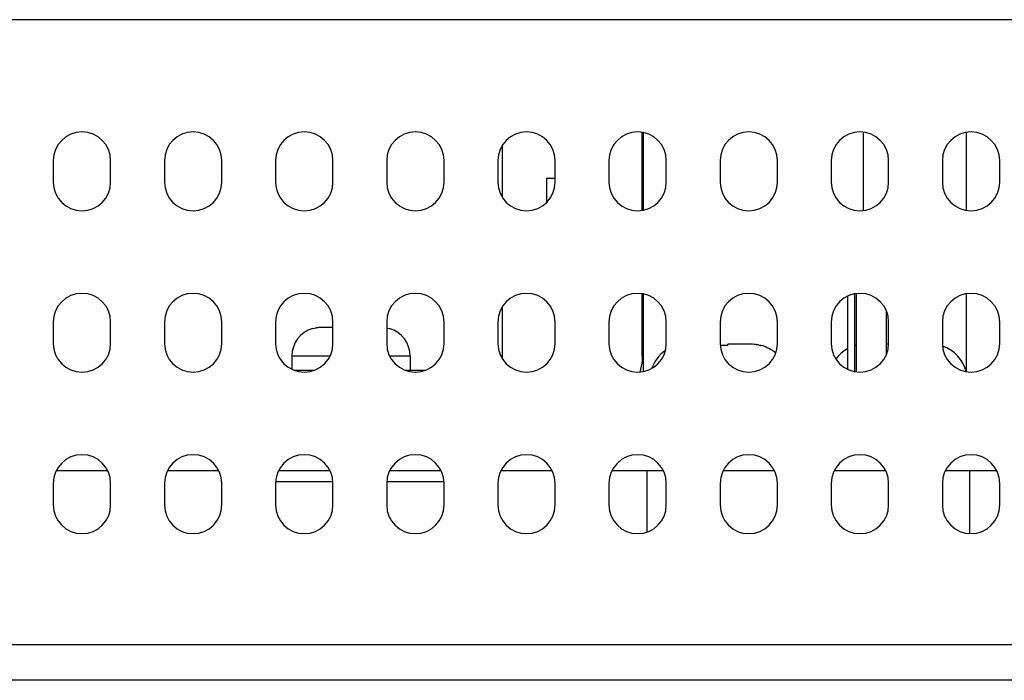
# Model space of a CAD drawing. Header units: millimetres. Extents: x 137 to 398, y 52 to 260.
# Tile 14 of 16: x 235 to 254, y 247 to 260. Entities that reach past the tile are written whole.
import ezdxf

# ---------------------------------------------------------------- set-up
doc = ezdxf.new("R2010")
doc.units = ezdxf.units.MM
doc.header["$LTSCALE"] = 23.1
doc.layers.add('20_ALL_FEATURES', color=7, linetype='CONTINUOUS')

msp = doc.modelspace()

# ---------------------------------------------------------------- linework, layer by layer
at = {"layer": '20_ALL_FEATURES', "color": 0}
for p, q in [((266.2815, 259.5606), (197.9235, 259.5606)), ((246.8381, 256.0126), (246.8381, 257.4655)), ((246.8628, 256.0177), (246.8628, 257.4608)), ((250.9474, 257.4686), (250.9474, 256.0097)), ((252.8724, 256.0127), (252.8724, 257.4658)), ((244.2345, 257.2226), (244.2345, 256.2554)), ((235.8811, 256.9393), (235.8811, 256.5391)), ((236.9483, 256.5391), (236.9483, 256.9393)), ((237.9488, 256.9393), (237.9488, 256.5391)), ((239.016, 256.5391), (239.016, 256.9393)), ((240.0165, 256.9393), (240.0165, 256.5391)), ((241.0837, 256.5391), (241.0837, 256.9393)), ((242.0842, 256.9393), (242.0842, 256.5391)), ((243.1514, 256.5391), (243.1514, 256.9393)), ((244.1519, 256.9393), (244.1519, 256.5391)), ((245.2191, 256.5391), (245.2191, 256.9393)), ((246.2196, 256.9393), (246.2196, 256.5391)), ((247.2868, 256.5391), (247.2868, 256.9393)), ((248.2873, 256.9393), (248.2873, 256.5391)), ((249.3545, 256.5391), (249.3545, 256.9393)), ((250.355, 256.9393), (250.355, 256.5391)), ((251.4222, 256.5391), (251.4222, 256.9393)), ((252.4227, 256.9393), (252.4227, 256.5391)), ((253.4899, 256.5391), (253.4899, 256.9393)), ((245.2191, 256.6058), (245.0589, 256.6058)), ((245.0589, 256.6058), (245.0589, 256.1588)), ((246.8381, 253.3041), (246.8381, 254.464)), ((246.8628, 253.0162), (246.8628, 254.4593)), ((250.7917, 253.013), (250.7917, 254.4621)), ((250.8201, 254.466), (250.8201, 253.0093)), ((252.8724, 253.0112), (252.8724, 254.4643)), ((250.6583, 254.418), (250.6583, 253.0572)), ((244.2345, 254.2211), (244.2345, 253.3039)), ((251.3767, 254.1511), (251.3767, 253.3244)), ((235.8811, 253.9378), (235.8811, 253.5376)), ((236.9483, 253.5376), (236.9483, 253.9378)), ((237.9488, 253.9378), (237.9488, 253.5376)), ((239.016, 253.5376), (239.016, 253.9378)), ((240.0165, 253.9378), (240.0165, 253.5376)), ((241.0837, 253.5376), (241.0837, 253.9378)), ((242.0842, 253.9378), (242.0842, 253.5376)), ((243.1514, 253.5376), (243.1514, 253.9378)), ((244.1519, 253.9378), (244.1519, 253.5376)), ((245.2191, 253.5376), (245.2191, 253.9378)), ((246.2196, 253.9378), (246.2196, 253.5376)), ((247.2868, 253.5376), (247.2868, 253.9378)), ((248.2873, 253.9378), (248.2873, 253.5376)), ((249.3545, 253.5376), (249.3545, 253.9378)), ((250.355, 253.9378), (250.355, 253.5376)), ((251.4222, 253.5376), (251.4222, 253.9378)), ((252.4227, 253.9378), (252.4227, 253.5376)), ((253.4899, 253.5376), (253.4899, 253.9378)), ((240.7068, 253.8173), (240.7113, 253.8128)), ((241.0837, 253.8377), (240.8782, 253.8377)), ((242.1289, 253.8128), (242.1333, 253.8173)), ((248.8576, 253.5242), (248.4303, 253.5242)), ((248.4303, 253.5003), (248.4303, 253.5242)), ((249.04, 253.5003), (249.0437, 253.504)), ((251.4214, 253.5242), (251.3767, 253.5242)), ((241.0293, 253.3041), (240.3195, 253.3041)), ((240.3195, 253.3041), (240.3195, 253.0574)), ((242.5206, 253.3041), (242.1386, 253.3041)), ((242.5206, 253.3041), (242.5206, 253.0373)), ((244.2345, 253.3039), (244.2064, 253.3039)), ((240.7327, 253.0373), (240.3677, 253.0373)), ((242.8004, 253.0373), (242.4354, 253.0373)), ((236.894, 251.1697), (235.9356, 251.1697)), ((238.9617, 251.1697), (238.0033, 251.1697)), ((241.0294, 251.1697), (240.071, 251.1697)), ((243.0971, 251.1697), (242.1387, 251.1697)), ((245.1648, 251.1697), (244.2064, 251.1697)), ((247.2325, 251.1697), (246.2741, 251.1697)), ((246.9296, 250.0336), (246.9296, 251.1697)), ((249.3002, 251.1697), (248.3418, 251.1697)), ((251.3679, 251.1697), (250.4095, 251.1697)), ((253.4356, 251.1697), (252.4772, 251.1697)), ((252.9326, 250.0036), (252.9326, 251.1697)), ((235.8811, 250.9363), (235.8811, 250.5361)), ((236.9483, 250.5361), (236.9483, 250.9363)), ((237.9488, 250.9363), (237.9488, 250.5361)), ((239.016, 250.5361), (239.016, 250.9363)), ((240.0165, 250.9363), (240.0165, 250.5361)), ((241.0818, 250.9664), (240.0185, 250.9664)), ((241.0837, 250.5361), (241.0837, 250.9363)), ((242.0842, 250.9363), (242.0842, 250.5361)), ((243.1495, 250.9664), (242.0862, 250.9664)), ((243.1514, 250.5361), (243.1514, 250.9363)), ((244.1519, 250.9363), (244.1519, 250.5361)), ((245.2191, 250.5361), (245.2191, 250.9363)), ((246.2196, 250.9363), (246.2196, 250.5361)), ((247.2868, 250.5361), (247.2868, 250.9363)), ((248.2873, 250.9363), (248.2873, 250.5361)), ((249.3545, 250.5361), (249.3545, 250.9363)), ((250.355, 250.9363), (250.355, 250.5361)), ((251.4222, 250.5361), (251.4222, 250.9363)), ((252.4227, 250.9363), (252.4227, 250.5361)), ((253.4899, 250.5361), (253.4899, 250.9363)), ((229.2209, 247.9414), (254.3603, 247.9414)), ((254.3603, 247.2744), (229.2209, 247.2744))]:
    msp.add_line(p, q, dxfattribs=at)
for centre, radius, start, end in [((236.4147, 256.9393), 0.5336, 0, 180), ((238.4824, 256.9393), 0.5336, 0, 180), ((240.5501, 256.9393), 0.5336, 0, 180), ((242.6178, 256.9393), 0.5336, 0, 180), ((244.6855, 256.9393), 0.5336, 0, 180), ((246.7532, 256.9393), 0.5336, 0, 180), ((248.8209, 256.9393), 0.5336, 0, 180), ((250.8886, 256.9393), 0.5336, 0, 180), ((252.9563, 256.9393), 0.5336, 0, 180), ((236.4147, 256.5391), 0.5336, 180, 0), ((238.4824, 256.5391), 0.5336, 180, 0), ((240.5501, 256.5391), 0.5336, 180, 0), ((242.6178, 256.5391), 0.5336, 180, 0), ((244.6855, 256.5391), 0.5336, 180, 0), ((246.7532, 256.5391), 0.5336, 180, 0), ((248.8209, 256.5391), 0.5336, 180, 0), ((250.8886, 256.5391), 0.5336, 180, 0), ((252.9563, 256.5391), 0.5336, 180, 0), ((236.4147, 253.9378), 0.5336, 0, 180), ((238.4824, 253.9378), 0.5336, 0, 180), ((240.5501, 253.9378), 0.5336, 0, 180), ((242.6178, 253.9378), 0.5336, 0, 180), ((244.6855, 253.9378), 0.5336, 0, 180), ((246.7532, 253.9378), 0.5336, 0, 180), ((248.8209, 253.9378), 0.5336, 0, 180), ((250.8886, 253.9378), 0.5336, 0, 180), ((252.9563, 253.9378), 0.5336, 0, 180), ((240.8531, 253.3041), 0.5336, 105.91277, 180), ((240.8754, 253.2805), 0.557, 101.3768, 107.13322), ((240.8763, 253.2764), 0.5612, 99.763, 101.38068), ((240.8766, 253.2746), 0.5631, 99.47389, 99.7637), ((240.8768, 253.2731), 0.5645, 98.18909, 99.47345), ((240.8771, 253.2715), 0.5662, 97.57226, 98.18941), ((240.8773, 253.27), 0.5676, 96.48736, 97.57206), ((240.8774, 253.2685), 0.5692, 95.67402, 96.48748), ((240.8781, 253.2603), 0.5774, 89.9911, 95.6618), ((241.965, 253.2812), 0.5563, 72.86473, 77.61742), ((241.987, 253.3041), 0.5336, 0, 74.08723), ((236.4147, 253.5376), 0.5336, 180, 0), ((238.4824, 253.5376), 0.5336, 180, 0), ((240.5501, 253.5376), 0.5336, 180, 0), ((242.6178, 253.5376), 0.5336, 180, 0), ((244.6855, 253.5376), 0.5336, 180, 0), ((246.7532, 253.5376), 0.5336, 180, 0), ((248.8209, 253.5376), 0.5336, 180, 0), ((250.8886, 253.5376), 0.5336, 180, 0), ((252.9563, 253.5376), 0.5336, 180, 0), ((247.6466, 252.8572), 0.667, 124.34169, 161.11306), ((248.2669, 249.8738), 3.6302, 87.4209, 89.64359), ((248.8576, 252.8121), 0.7121, 85.00137, 90.00704), ((248.8584, 252.8221), 0.7021, 79.9567, 84.99374), ((248.8605, 252.8333), 0.6907, 74.93632, 79.96256), ((248.8805, 252.8572), 0.667, 48.47074, 75.8396), ((250.9816, 252.8572), 0.667, 119.00516, 144.1495), ((250.9816, 252.8572), 0.667, 104.1604, 106.5484), ((252.2156, 252.8572), 0.667, 13.43303, 71.62111), ((245.2513, 253.3042), 1.0169, 180.01741, 183.03212), ((236.4147, 250.9363), 0.5336, 0, 180), ((238.4824, 250.9363), 0.5336, 0, 180), ((240.5501, 250.9363), 0.5336, 0, 180), ((242.6178, 250.9363), 0.5336, 0, 180), ((244.6855, 250.9363), 0.5336, 0, 180), ((246.7532, 250.9363), 0.5336, 0, 180), ((248.8209, 250.9363), 0.5336, 0, 180), ((250.8886, 250.9363), 0.5336, 0, 180), ((252.9563, 250.9363), 0.5336, 0, 180), ((236.4147, 250.5361), 0.5336, 180, 0), ((238.4824, 250.5361), 0.5336, 180, 0), ((240.5501, 250.5361), 0.5336, 180, 0), ((242.6178, 250.5361), 0.5336, 180, 0), ((244.6855, 250.5361), 0.5336, 180, 0), ((246.7532, 250.5361), 0.5336, 180, 0), ((248.8209, 250.5361), 0.5336, 180, 0), ((250.8886, 250.5361), 0.5336, 180, 0), ((252.9563, 250.5361), 0.5336, 180, 0)]:
    msp.add_arc(centre, radius, start, end, dxfattribs=at)
msp.add_open_spline([(246.8381, 253.3041), (246.8381, 253.2784), (246.8342, 253.1775), (246.8155, 253.077), (246.7922, 253.0055)], degree=3, knots=[0, 0, 0, 0, 0.2547209, 1, 1, 1, 1], dxfattribs=at)

doc.saveas('drawing.dxf')
